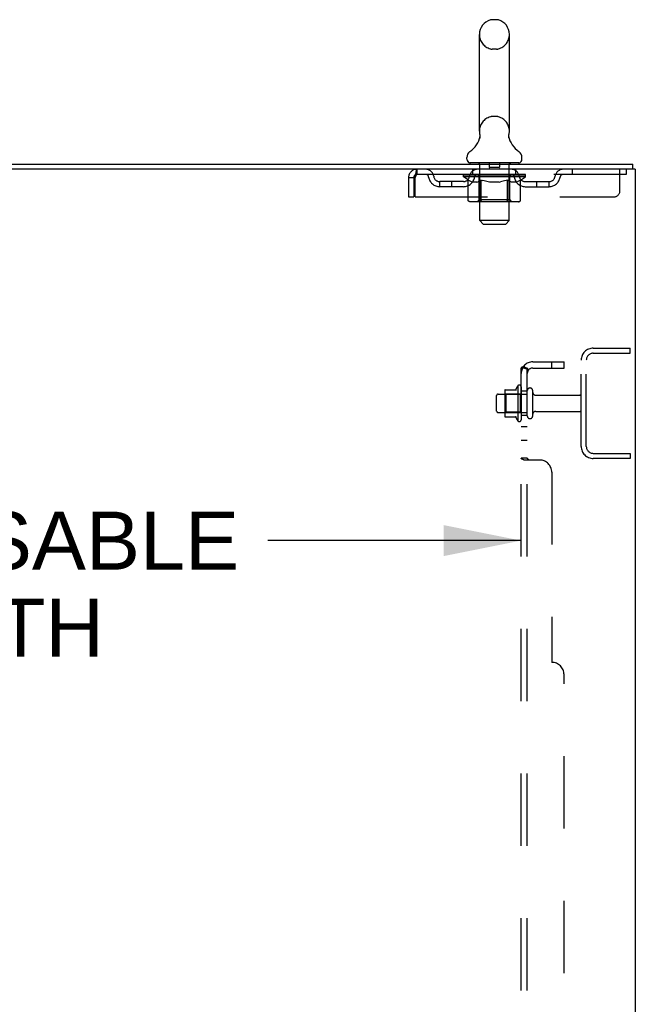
# Model space of a CAD drawing. Header units: inches. Extents: x 0 to 268, y 0 to 174.
# Tile 85 of 88: x 159 to 172, y 111 to 131. Entities that reach past the tile are written whole.
import ezdxf

# ---------------------------------------------------------------- set-up
doc = ezdxf.new("R2010")
doc.units = ezdxf.units.IN
doc.header["$LTSCALE"] = 14.749625
doc.header["$MEASUREMENT"] = 0
doc.linetypes.add('HIDDEN', pattern=[0.2, 0.1, -0.1])
doc.layers.get('0').update_dxf_attribs({"linetype": 'CONTINUOUS'})
for name, color, linetype in [('DEFAULT_2', 8, 'HIDDEN'), ('DIMENSIONS', 7, 'CONTINUOUS'), ('SUBPANEL', 7, 'CONTINUOUS')]:
    doc.layers.add(name, color=color, linetype=linetype)
doc.styles.get("Standard").update_dxf_attribs({"font": 'arial.ttf'})
doc.dimstyles.new('DIMSTYLE_1', dxfattribs={"dimtxt": 1.183125, "dimasz": 1.5775, "dimexe": 0.09, "dimexo": 0.07, "dimgap": 0.0375, "dimtad": 0, "dimtih": 1, "dimtoh": 1, "dimzin": 4, "dimdsep": 46, "dimtxsty": 'Standard', "dimblk": '_FILLED', "dimblk1": '_FILLED', "dimblk2": '_FILLED', "dimcen": 0.09, "dimadec": 3, "dimazin": 1, "dimtfac": 1, "dimtdec": 3, "dimtofl": 0, "dimtmove": 0, "dimatfit": 3, "dimldrblk": '_FILLED', "dimfxl": 0, "dimtolj": 1, "dimtzin": 4, "dimarcsym": 0})

# ---------------------------------------------------------------- blocks, each defined once
blk = doc.blocks.new('_FILLED')
at = {"color": 0, "linetype": 'ByBlock'}
blk.add_solid([(0, 0), (-1, 0.2), (-1, -0.2)], dxfattribs=at)
blk = doc.blocks.new('*D2')
at = {"layer": 'DIMENSIONS', "color": 2, "linetype": 'Continuous'}
for p, q in [((146.555, 120.733), (151.725, 120.733)), ((169.18, 120.733), (164.009, 120.733))]:
    blk.add_line(p, q, dxfattribs=at)
at = {"layer": 'DIMENSIONS', "color": 2, "linetype": 'Continuous', "xscale": 1.5775, "yscale": 1.5775, "zscale": 1.5775, "rotation": 180}
blk.add_blockref('_FILLED', (146.555, 120.733), dxfattribs=at)
at = {"layer": 'DIMENSIONS', "color": 2, "linetype": 'Continuous', "xscale": 1.5775, "yscale": 1.5775, "zscale": 1.5775}
blk.add_blockref('_FILLED', (169.18, 120.733), dxfattribs=at)
at = {"layer": 'DIMENSIONS', "color": 2, "linetype": 'Continuous', "insert": (157.867, 121.324), "char_height": 1.18312, "width": 11.10114, "attachment_point": 2, "line_spacing_factor": 0.9}
blk.add_mtext('22.63 USABLE\\PDEPTH', dxfattribs=at)

msp = doc.modelspace()

# ---------------------------------------------------------------- linework, layer by layer
at = {"color": 7, "linetype": 'Continuous'}
for p, q in [((168.678, 131.353), (168.59, 131.353)), ((168.328, 129.078), (168.328, 131.053)), ((168.94, 129.078), (168.94, 131.053)), ((168.334, 128.935), (168.332, 128.93)), ((168.928, 128.984), (168.929, 128.989)), ((168.928, 128.979), (168.928, 128.984)), ((168.928, 128.974), (168.928, 128.979)), ((168.928, 128.969), (168.928, 128.974)), ((168.928, 128.964), (168.928, 128.969)), ((168.929, 128.959), (168.928, 128.964)), ((168.929, 128.994), (168.93, 128.999)), ((168.929, 128.989), (168.929, 128.994)), ((168.93, 128.954), (168.929, 128.959)), ((168.93, 128.949), (168.929, 128.954)), ((168.931, 128.945), (168.93, 128.949)), ((168.931, 129.003), (168.932, 129.008)), ((168.932, 128.94), (168.931, 128.945)), ((168.071, 128.506), (168.071, 128.546)), ((169.196, 128.506), (169.196, 128.546)), ((168.134, 128.437), (168.134, 128.407)), ((169.134, 128.437), (168.134, 128.437)), ((169.134, 128.437), (169.134, 128.407)), ((171.453, 128.303), (171.419, 128.303)), ((171.457, 128.303), (171.457, 128.407))]:
    msp.add_line(p, q, dxfattribs=at)
at = {"color": 3, "linetype": 'Continuous'}
for p, q in [((147.755, 128.407), (171.457, 128.407)), ((171.419, 128.303), (147.755, 128.303)), ((171.509, 128.303), (171.453, 128.303)), ((171.509, 128.303), (171.509, 48.511))]:
    msp.add_line(p, q, dxfattribs=at)
at = {"color": 7, "linetype": 'Continuous'}
for points in [[(168.336, 129.008), (168.337, 129.004), (168.338, 128.999), (168.339, 128.994), (168.339, 128.989), (168.339, 128.984), (168.34, 128.979), (168.34, 128.974), (168.34, 128.969), (168.339, 128.964), (168.339, 128.959), (168.338, 128.954), (168.337, 128.949), (168.336, 128.944), (168.335, 128.939), (168.334, 128.935)], [(168.93, 128.999), (168.931, 129.003), (168.932, 129.008)]]:
    msp.add_lwpolyline(points, dxfattribs=at)
for centre, radius, start, end in [((168.634, 131.053), 0.306, 105.6303, 180), ((168.59, 131.209), 0.144, 90, 105.6303), ((168.678, 131.209), 0.144, 74.3697, 90), ((168.634, 131.053), 0.306, 0, 74.3697), ((168.634, 129.078), 0.306, 180, 193.2053), ((168.634, 129.078), 0.306, 346.7947, 360), ((167.836, 129.094), 0.523, 304.6624, 347.2389), ((169.432, 129.094), 0.523, 192.7611, 235.3376), ((168.215, 128.545), 0.144, 124.6624, 180), ((168.14, 128.506), 0.069, 180, 265), ((169.127, 128.506), 0.069, 275, 360), ((169.053, 128.545), 0.144, 360, 55.3376)]:
    msp.add_arc(centre, radius, start, end, dxfattribs=at)
at = {"layer": 'DEFAULT_2', "color": 8, "linetype": 'HIDDEN'}
for p, q in [((168.678, 130.753), (168.59, 130.753)), ((168.678, 129.378), (168.59, 129.378)), ((167.051, 128.303), (167.051, 128.199)), ((168.196, 128.199), (168.196, 128.303)), ((168.314, 128.437), (168.314, 128.407)), ((168.334, 127.256), (168.334, 128.407)), ((168.529, 128.427), (168.529, 128.347)), ((168.729, 128.337), (168.539, 128.337)), ((168.739, 128.427), (168.739, 128.347)), ((168.934, 127.256), (168.934, 128.407)), ((168.954, 128.437), (168.954, 128.407)), ((169.071, 128.199), (169.071, 128.303)), ((170.221, 128.303), (170.221, 128.199)), ((171.196, 127.866), (171.196, 128.303)), ((171.321, 128.303), (171.321, 128.199)), ((166.884, 128.136), (166.884, 127.741)), ((166.884, 128.136), (166.988, 128.136)), ((166.988, 128.136), (166.988, 127.741)), ((167.018, 127.741), (167.018, 128.136)), ((171.321, 128.199), (167.051, 128.199)), ((168.001, 128.152), (168.001, 128.193)), ((168.001, 128.192), (168.307, 128.192)), ((169.267, 128.152), (168.001, 128.152)), ((168.097, 128.085), (168.001, 128.152)), ((168.002, 128.192), (168.002, 128.197)), ((168.122, 128.196), (168.002, 128.197)), ((168.01, 128.193), (168.01, 128.199)), ((168.019, 128.189), (168.019, 128.193)), ((168.019, 128.189), (169.249, 128.189)), ((168.028, 128.189), (168.028, 128.193)), ((168.029, 128.189), (168.029, 128.193)), ((168.039, 128.193), (168.039, 128.199)), ((168.055, 128.189), (168.055, 128.193)), ((168.057, 128.189), (168.057, 128.193)), ((168.085, 128.193), (168.085, 128.199)), ((168.097, 127.678), (168.097, 128.085)), ((168.097, 128.085), (168.112, 128.075)), ((168.1, 128.189), (168.1, 128.193)), ((168.103, 128.189), (168.103, 128.193)), ((168.127, 128.066), (168.112, 128.075)), ((168.122, 128.192), (168.122, 128.196)), ((168.142, 128.058), (168.127, 128.066)), ((168.149, 128.193), (168.149, 128.199)), ((168.15, 128.189), (168.15, 128.192)), ((168.151, 128.189), (168.151, 128.192)), ((168.154, 128.189), (168.154, 128.192)), ((168.161, 128.189), (168.161, 128.193)), ((168.161, 128.189), (168.161, 128.192)), ((168.164, 128.189), (168.164, 128.193)), ((168.168, 128.189), (168.168, 128.193)), ((168.172, 128.189), (168.172, 128.192)), ((168.186, 128.189), (168.186, 128.192)), ((168.204, 128.189), (168.204, 128.192)), ((168.205, 128.189), (168.205, 128.195)), ((168.225, 128.189), (168.225, 128.192)), ((168.227, 128.193), (168.227, 128.199)), ((168.236, 128.189), (168.236, 128.193)), ((168.241, 128.189), (168.241, 128.193)), ((168.25, 128.189), (168.25, 128.192)), ((168.261, 128.189), (168.261, 128.196)), ((168.277, 128.189), (168.277, 128.192)), ((168.28, 128.189), (168.28, 128.192)), ((168.307, 128.189), (168.307, 128.192)), ((168.374, 128.192), (168.312, 128.192)), ((168.317, 128.193), (168.317, 128.199)), ((168.321, 127.681), (168.321, 128.149)), ((168.336, 128.066), (168.321, 128.058)), ((168.324, 128.189), (168.324, 128.193)), ((168.329, 128.189), (168.329, 128.193)), ((168.335, 128.189), (168.335, 128.198)), ((168.35, 128.074), (168.335, 128.065)), ((168.339, 128.189), (168.339, 128.192)), ((168.35, 128.189), (168.35, 128.192)), ((168.365, 128.084), (168.35, 128.074)), ((168.365, 127.678), (168.365, 128.084)), ((168.365, 128.084), (168.394, 128.074)), ((168.374, 128.189), (168.374, 128.192)), ((168.449, 128.192), (168.39, 128.192)), ((168.423, 128.066), (168.394, 128.074)), ((168.41, 128.189), (168.41, 128.192)), ((168.417, 128.193), (168.417, 128.199)), ((168.421, 128.189), (168.421, 128.193)), ((168.423, 128.189), (168.423, 128.198)), ((168.451, 128.058), (168.423, 128.066)), ((168.426, 128.189), (168.426, 128.193)), ((168.433, 128.189), (168.433, 128.193)), ((168.449, 128.189), (168.449, 128.192)), ((168.529, 128.192), (168.475, 128.192)), ((168.488, 128.189), (168.488, 128.192)), ((168.519, 128.192), (168.634, 128.199)), ((168.524, 128.193), (168.524, 128.199)), ((168.524, 128.193), (168.524, 128.199)), ((168.524, 128.199), (168.524, 128.199)), ((168.524, 128.189), (168.524, 128.193)), ((168.528, 128.189), (168.528, 128.193)), ((168.529, 128.189), (168.529, 128.192)), ((168.53, 128.189), (168.53, 128.193)), ((168.613, 128.192), (168.565, 128.192)), ((168.57, 128.189), (168.57, 128.192)), ((168.613, 128.189), (168.613, 128.192)), ((168.631, 128.193), (168.631, 128.193)), ((168.631, 128.189), (168.631, 128.193)), ((168.631, 128.189), (168.631, 128.193)), ((168.634, 128.193), (168.634, 128.199)), ((168.634, 128.199), (168.748, 128.192)), ((168.636, 128.189), (168.636, 128.193)), ((168.636, 128.193), (168.637, 128.193)), ((168.637, 128.189), (168.637, 128.193)), ((168.655, 128.189), (168.655, 128.192)), ((168.655, 128.192), (168.703, 128.192)), ((168.697, 128.189), (168.697, 128.192)), ((168.738, 128.189), (168.738, 128.193)), ((168.738, 128.189), (168.738, 128.192)), ((168.738, 128.192), (168.793, 128.192)), ((168.739, 128.189), (168.739, 128.193)), ((168.743, 128.193), (168.743, 128.199)), ((168.743, 128.199), (168.744, 128.199)), ((168.743, 128.189), (168.743, 128.193)), ((168.744, 128.193), (168.744, 128.199)), ((168.78, 128.189), (168.78, 128.192)), ((168.843, 128.065), (168.815, 128.058)), ((168.819, 128.189), (168.819, 128.192)), ((168.819, 128.192), (168.878, 128.192)), ((168.834, 128.189), (168.834, 128.193)), ((168.842, 128.189), (168.842, 128.193)), ((168.872, 128.074), (168.843, 128.065)), ((168.844, 128.189), (168.844, 128.198)), ((168.847, 128.189), (168.847, 128.193)), ((168.85, 128.193), (168.85, 128.199)), ((168.858, 128.189), (168.858, 128.192)), ((168.9, 128.083), (168.871, 128.074)), ((168.894, 128.189), (168.894, 128.192)), ((168.894, 128.192), (168.956, 128.192)), ((168.9, 127.678), (168.9, 128.083)), ((168.9, 128.083), (168.914, 128.074)), ((168.928, 128.065), (168.914, 128.074)), ((168.918, 128.189), (168.918, 128.192)), ((168.942, 128.058), (168.928, 128.065)), ((168.929, 128.189), (168.929, 128.192)), ((168.933, 128.189), (168.933, 128.198)), ((168.939, 128.189), (168.939, 128.193)), ((168.944, 128.189), (168.944, 128.193)), ((168.947, 127.681), (168.947, 128.149)), ((168.95, 128.193), (168.95, 128.199)), ((168.961, 128.189), (168.961, 128.192)), ((168.961, 128.192), (169.162, 128.192)), ((168.988, 128.189), (168.988, 128.192)), ((168.991, 128.189), (168.991, 128.192)), ((169.007, 128.189), (169.007, 128.196)), ((169.018, 128.189), (169.018, 128.192)), ((169.027, 128.189), (169.027, 128.193)), ((169.031, 128.189), (169.031, 128.193)), ((169.041, 128.193), (169.041, 128.199)), ((169.042, 128.189), (169.042, 128.192)), ((169.063, 128.189), (169.063, 128.195)), ((169.063, 128.189), (169.063, 128.192)), ((169.081, 128.189), (169.081, 128.192)), ((169.096, 128.189), (169.096, 128.192)), ((169.1, 128.189), (169.1, 128.193)), ((169.103, 128.189), (169.103, 128.193)), ((169.107, 128.189), (169.107, 128.193)), ((169.107, 128.189), (169.107, 128.192)), ((169.114, 128.189), (169.114, 128.192)), ((169.117, 128.189), (169.117, 128.192)), ((169.118, 128.189), (169.118, 128.192)), ((169.119, 128.193), (169.119, 128.199)), ((169.14, 128.065), (169.126, 128.058)), ((169.154, 128.074), (169.14, 128.065)), ((169.168, 128.083), (169.154, 128.073)), ((169.165, 128.189), (169.165, 128.193)), ((169.168, 128.189), (169.168, 128.193)), ((169.168, 128.083), (169.267, 128.152)), ((169.168, 127.678), (169.168, 128.083)), ((169.182, 128.193), (169.182, 128.199)), ((169.211, 128.189), (169.211, 128.193)), ((169.213, 128.189), (169.213, 128.193)), ((169.229, 128.193), (169.229, 128.199)), ((169.239, 128.189), (169.239, 128.193)), ((169.24, 128.189), (169.24, 128.193)), ((169.249, 128.189), (169.249, 128.193)), ((169.257, 128.193), (169.257, 128.199)), ((169.267, 128.152), (169.267, 128.199)), ((167.519, 127.948), (167.519, 128.052)), ((168.002, 128.052), (167.519, 128.052)), ((168.002, 127.948), (167.519, 127.948)), ((167.769, 127.948), (167.769, 128.052)), ((168.156, 128.051), (168.141, 128.058)), ((168.17, 128.045), (168.156, 128.051)), ((168.185, 128.041), (168.17, 128.045)), ((168.278, 128.041), (168.185, 128.041)), ((168.278, 128.041), (168.293, 128.045)), ((168.307, 128.051), (168.293, 128.045)), ((168.321, 128.058), (168.307, 128.051)), ((168.479, 128.051), (168.451, 128.058)), ((168.507, 128.045), (168.479, 128.051)), ((168.535, 128.041), (168.507, 128.046)), ((168.733, 128.041), (168.535, 128.041)), ((168.733, 128.041), (168.76, 128.045)), ((168.788, 128.051), (168.76, 128.045)), ((168.816, 128.058), (168.788, 128.051)), ((168.956, 128.051), (168.942, 128.058)), ((168.969, 128.046), (168.955, 128.051)), ((168.982, 128.041), (168.969, 128.046)), ((169.086, 128.041), (168.982, 128.041)), ((169.086, 128.041), (169.1, 128.046)), ((169.113, 128.051), (169.1, 128.045)), ((169.127, 128.058), (169.113, 128.051)), ((169.265, 128.052), (169.748, 128.052)), ((169.265, 127.948), (169.748, 127.948)), ((169.498, 127.948), (169.498, 128.052)), ((169.748, 127.948), (169.748, 128.052)), ((166.884, 127.741), (166.988, 127.741)), ((167.018, 127.741), (171.071, 127.741)), ((168.321, 127.681), (168.281, 127.641)), ((168.947, 127.681), (168.321, 127.681)), ((168.947, 127.681), (168.986, 127.641)), ((169.125, 127.641), (168.14, 127.641)), ((168.879, 127.641), (168.881, 127.641)), ((168.886, 127.643), (168.889, 127.645)), ((168.889, 127.645), (168.891, 127.648)), ((168.403, 127.187), (168.334, 127.256)), ((168.934, 127.256), (168.334, 127.256)), ((168.403, 127.187), (168.865, 127.187)), ((168.865, 127.187), (168.934, 127.256)), ((170.651, 124.657), (171.405, 124.657)), ((171.405, 124.553), (171.405, 124.657)), ((170.651, 124.553), (171.405, 124.553)), ((170.405, 122.654), (170.405, 124.411)), ((170.509, 122.654), (170.509, 124.411)), ((169.11, 123.888), (169.11, 123.176)), ((169.18, 123.866), (169.18, 123.198)), ((168.68, 123.375), (168.68, 123.69)), ((168.71, 123.72), (169.305, 123.72)), ((168.844, 123.788), (168.844, 123.277)), ((168.864, 123.716), (168.844, 123.736)), ((168.854, 123.81), (169.082, 123.81)), ((168.864, 123.716), (168.864, 123.349)), ((169.16, 123.716), (168.864, 123.716)), ((169.16, 123.716), (169.18, 123.736)), ((169.16, 123.716), (169.16, 123.349)), ((169.305, 123.275), (169.305, 123.79)), ((169.415, 123.275), (169.415, 123.79)), ((169.477, 123.697), (170.375, 123.697)), ((168.71, 123.345), (169.305, 123.345)), ((168.864, 123.349), (168.844, 123.329)), ((168.854, 123.255), (169.082, 123.255)), ((169.16, 123.349), (168.864, 123.349)), ((169.16, 123.349), (169.18, 123.329)), ((169.477, 123.367), (170.375, 123.367)), ((170.651, 122.511), (171.405, 122.511)), ((171.405, 122.511), (171.405, 122.407)), ((171.405, 122.407), (170.651, 122.407))]:
    msp.add_line(p, q, dxfattribs=at)
for points in [[(167.051, 128.303), (167.048, 128.302), (167.046, 128.299), (167.044, 128.294), (167.041, 128.287), (167.039, 128.278), (167.037, 128.267), (167.034, 128.254), (167.032, 128.24), (167.03, 128.225), (167.027, 128.209), (167.025, 128.191), (167.023, 128.173), (167.02, 128.155), (167.018, 128.136)], [(167.051, 128.199), (167.048, 128.199), (167.046, 128.198), (167.044, 128.196), (167.041, 128.193), (167.039, 128.19), (167.037, 128.185), (167.034, 128.181), (167.032, 128.175), (167.03, 128.17), (167.027, 128.163), (167.025, 128.157), (167.023, 128.15), (167.02, 128.143), (167.018, 128.136)], [(168.14, 127.641), (168.135, 127.641), (168.13, 127.642), (168.125, 127.643), (168.12, 127.645), (168.115, 127.648), (168.111, 127.651), (168.107, 127.654), (168.104, 127.658), (168.101, 127.663), (168.099, 127.667), (168.098, 127.673), (168.097, 127.678)], [(168.386, 127.641), (168.384, 127.641), (168.381, 127.642), (168.379, 127.643), (168.376, 127.645), (168.374, 127.648), (168.372, 127.651), (168.37, 127.654), (168.368, 127.658), (168.367, 127.663), (168.366, 127.667), (168.365, 127.673), (168.365, 127.678)], [(168.898, 127.663), (168.899, 127.667), (168.9, 127.673), (168.9, 127.678)], [(168.899, 127.667), (168.9, 127.673), (168.9, 127.678)], [(169.125, 127.641), (169.13, 127.641), (169.135, 127.642), (169.14, 127.643), (169.145, 127.645), (169.15, 127.648), (169.154, 127.651), (169.158, 127.654), (169.161, 127.658), (169.164, 127.663), (169.166, 127.667), (169.167, 127.673), (169.168, 127.678)], [(168.881, 127.641), (168.884, 127.642), (168.886, 127.643)], [(168.891, 127.648), (168.893, 127.651), (168.895, 127.654), (168.897, 127.658), (168.898, 127.663)], [(168.893, 127.651), (168.895, 127.654), (168.897, 127.658)]]:
    msp.add_lwpolyline(points, dxfattribs=at)
for centre, radius, start, end in [((168.634, 131.053), 0.306, 180, 254.3697), ((168.634, 131.053), 0.306, 285.6303, 360), ((168.59, 130.896), 0.144, 254.3697, 270), ((168.678, 130.896), 0.144, 270, 285.6303), ((168.634, 129.078), 0.306, 105.6303, 180), ((168.59, 129.234), 0.144, 90, 105.6303), ((168.678, 129.234), 0.144, 74.3697, 90), ((168.634, 129.078), 0.306, 0, 74.3697), ((167.051, 128.136), 0.167, 90, 180), ((167.23, 128.136), 0.167, 8.0716, 90), ((168.291, 128.136), 0.167, 90, 171.9284), ((168.14, 128.506), 0.069, 265, 270), ((168.304, 128.407), 0.03, 0, 90), ((168.519, 128.427), 0.01, 0, 90), ((168.539, 128.347), 0.01, 180, 270), ((168.729, 128.347), 0.01, 270, 360), ((168.749, 128.427), 0.01, 90, 180), ((168.964, 128.407), 0.03, 90, 180), ((168.976, 128.136), 0.167, 8.0716, 90), ((169.127, 128.506), 0.069, 270, 275), ((170.038, 128.136), 0.167, 90, 171.9284), ((167.051, 128.136), 0.063, 90, 180), ((167.231, 128.137), 0.0625, 7.9863, 90), ((167.519, 128.177), 0.229, 187.9863, 270), ((167.519, 128.177), 0.125, 188.0716, 270), ((168.002, 128.177), 0.125, 270, 351.9284), ((168.002, 128.177), 0.229, 270, 352.0137), ((168.291, 128.137), 0.0625, 90, 172.0137), ((168.281, 128.149), 0.0398, 0, 90), ((168.986, 128.149), 0.0398, 90, 180), ((168.977, 128.137), 0.0625, 7.9863, 90), ((169.265, 128.177), 0.229, 187.9863, 270), ((169.265, 128.177), 0.125, 188.0716, 270), ((169.748, 128.177), 0.125, 270, 351.9284), ((169.748, 128.177), 0.229, 270, 352.0137), ((170.037, 128.137), 0.0625, 90, 172.0137), ((171.071, 127.866), 0.125, 270, 360), ((170.651, 124.411), 0.246, 90, 180), ((170.651, 124.411), 0.142, 90, 180), ((169.71, 123.532), 0.698, 149.3369, 156.0321), ((169.141, 123.866), 0.0384, 0, 145.5503), ((168.71, 123.69), 0.03, 90, 180), ((168.854, 123.8), 0.01, 90, 174.8062), ((168.985, 123.788), 0.141, 174.7919, 180), ((169.063, 123.82), 0.01, 270, 336.0321), ((169.36, 123.79), 0.055, 360, 180), ((169.477, 123.76), 0.0625, 180, 270), ((170.375, 123.667), 0.03, 360, 90), ((168.71, 123.375), 0.03, 180, 270), ((168.985, 123.277), 0.141, 180, 185.2081), ((168.854, 123.265), 0.01, 185.1938, 270), ((169.063, 123.245), 0.01, 23.9679, 90), ((169.71, 123.532), 0.698, 203.9679, 210.6631), ((169.36, 123.275), 0.055, 180, 0), ((169.477, 123.305), 0.0625, 90, 180), ((170.375, 123.397), 0.03, 270, 0), ((169.141, 123.198), 0.0384, 214.4497, 360), ((170.651, 122.654), 0.246, 180, 270), ((170.651, 122.654), 0.142, 180, 270)]:
    msp.add_arc(centre, radius, start, end, dxfattribs=at)
for centre, major_axis, ratio, start_param, end_param in [((168.634, 128.199), (0.633, 0.007), 0.05963, 9.249616, 9.431313), ((168.634, 128.199), (0.633, 0), 0.060556, -3.083241, -2.96706), ((168.025, 128.187), (0.198, -0.002), 0.05963, 0.605815, 1.645666), ((167.956, 128.187), (0.198, 0.002), 0.05963, 0.25549, 1.295341), ((168.634, 128.199), (0.633, 0.013), 0.05688, 2.791345, 2.965878), ((168.634, 128.199), (0.633, -0.007), 0.05963, -2.96643, -2.791898), ((167.956, 128.181), (0.198, 0.004), 0.05688, 1.20151, 1.294789), ((168.025, 128.181), (0.198, 0), 0.060556, 1.551758, 1.645036), ((167.981, 128.181), (0.198, 0.002), 0.05963, 1.170259, 1.376596), ((168.026, 128.183), (0.164, 0.002), 0.05963, 1.065228, 1.614276), ((168.006, 128.183), (0.164, 0.003), 0.05688, 0.890143, 1.43919), ((168.064, 128.183), (0.164, 0), 0.060556, 1.240391, 1.789438), ((168.088, 128.187), (0.198, -0.004), 0.05688, 0.7809, 1.820751), ((167.953, 128.187), (0.198, 0.004), 0.05688, 0.080405, 1.120256), ((168.634, 128.199), (0.633, 0.019), 0.052395, 2.616403, 2.790936), ((168.634, 128.199), (0.633, -0.013), 0.05688, -2.791345, -2.616812), ((167.953, 128.181), (0.198, 0.006), 0.052395, 1.026568, 1.119847), ((168.088, 128.181), (0.198, -0.002), 0.05963, 1.72692, 1.820198), ((168.006, 128.183), (0.164, 0.005), 0.052395, 0.715201, 1.264248), ((168.12, 128.183), (0.164, -0.002), 0.05963, 1.415553, 1.9646), ((168.167, 128.187), (0.198, -0.006), 0.052395, 0.955842, 1.995693), ((168.634, 128.199), (0.633, 0.025), 0.046319, 2.441654, 2.616187), ((167.97, 128.187), (0.198, 0.006), 0.052395, -0.094537, 0.945314), ((168.634, 128.199), (0.633, -0.019), 0.052395, -2.616403, -2.44187), ((167.97, 128.181), (0.198, 0.008), 0.046319, 0.851819, 0.945098), ((168.167, 128.181), (0.198, -0.004), 0.05688, 1.902006, 1.995284), ((168.024, 128.183), (0.164, 0.006), 0.046319, 0.540452, 1.089499), ((168.191, 128.183), (0.164, -0.003), 0.05688, 1.590638, 2.139686), ((167.981, 128.187), (0.198, 0), 0.060556, 0.430652, 0.777569), ((168.26, 128.187), (0.198, -0.008), 0.046319, 1.130591, 2.170442), ((168.634, 128.199), (0.633, 0.029), 0.038841, 2.267123, 2.441656), ((168.634, 128.199), (0.633, -0.025), 0.046319, -2.441654, -2.267121), ((168.007, 128.187), (0.198, 0.008), 0.046319, -0.269286, 0.770565), ((168.007, 128.181), (0.198, 0.009), 0.038841, 0.677289, 0.770567), ((168.26, 128.181), (0.198, -0.006), 0.052395, 2.076947, 2.170226), ((168.061, 128.183), (0.164, 0.008), 0.038841, 0.365921, 0.914969), ((168.276, 128.183), (0.164, -0.005), 0.052395, 1.76558, 2.314627), ((168.365, 128.187), (0.198, -0.009), 0.038841, 1.305122, 2.344973), ((168.634, 128.199), (0.633, 0.033), 0.030195, 2.09281, 2.267343), ((168.063, 128.187), (0.198, 0.009), 0.038841, -0.443817, 0.596034), ((168.634, 128.199), (0.633, -0.029), 0.038841, -2.267123, -2.092591), ((168.063, 128.181), (0.198, 0.01), 0.030195, 0.502975, 0.596254), ((168.365, 128.181), (0.198, -0.008), 0.046319, 2.251696, 2.344975), ((168.115, 128.183), (0.164, 0.009), 0.030195, 0.191608, 0.740655), ((168.371, 128.183), (0.164, -0.006), 0.046319, 1.940329, 2.489376), ((168.137, 128.187), (0.198, 0.01), 0.030195, -0.61813, 0.421721), ((168.478, 128.187), (0.198, -0.01), 0.030195, 1.479435, 2.519286), ((168.634, 128.199), (0.633, 0.036), 0.020645, 1.918687, 2.09322), ((168.634, 128.199), (0.633, -0.033), 0.030195, -2.09281, -1.918277), ((168.137, 128.181), (0.198, 0.011), 0.020645, 0.328852, 0.422131), ((168.478, 128.181), (0.198, -0.009), 0.038841, 2.426227, 2.519505), ((168.185, 128.183), (0.164, 0.009), 0.020645, 0.017485, 0.566532), ((168.474, 128.183), (0.164, -0.008), 0.038841, 2.11486, 2.663907), ((168.225, 128.187), (0.198, 0.011), 0.020645, -0.792253, 0.247598), ((168.596, 128.187), (0.198, -0.011), 0.020645, 1.653558, 2.693409), ((168.634, 128.199), (0.633, 0.038), 0.010478, 1.744704, 1.919237), ((168.634, 128.199), (0.633, -0.036), 0.020645, -1.918687, -1.744154), ((168.225, 128.181), (0.198, 0.012), 0.010478, 0.154869, 0.248148), ((168.596, 128.181), (0.198, -0.01), 0.030195, 2.60054, 2.693819), ((168.269, 128.183), (0.164, 0.01), 0.010478, 6.126688, 6.675735), ((168.583, 128.183), (0.164, -0.009), 0.030195, 2.289173, 2.83822), ((168.326, 128.187), (0.198, 0.012), 0.010478, -0.966236, -0.000846), ((168.715, 128.187), (0.198, -0.012), 0.010478, 1.827541, 2.867392), ((168.634, 128.199), (0.633, -0.038), 0.010478, -1.744704, -1.570171), ((168.715, 128.181), (0.198, -0.011), 0.020645, 2.774664, 2.867942), ((168.693, 128.183), (0.164, -0.009), 0.020645, 2.463296, 3.012344), ((168.553, 128.187), (0.198, 0.012), 0.010478, 0.274201, 1.314052), ((168.467, 128.183), (0.164, 0.01), 0.010478, -0.000483, 0.504314), ((168.437, 128.181), (0.198, 0.012), 0.010478, 0.099668, 0.192946), ((168.634, 128.199), (0.633, 0.038), 0.010478, -1.571421, -1.396888), ((168.831, 128.181), (0.198, -0.012), 0.010478, 2.948646, 3.041925), ((168.801, 128.183), (0.164, -0.01), 0.010478, 2.637279, 3.142076), ((168.672, 128.187), (0.198, 0.011), 0.020645, 0.448184, 1.488034), ((168.575, 128.183), (0.164, 0.009), 0.020645, 0.129249, 0.678296), ((168.553, 128.181), (0.198, 0.011), 0.020645, 0.273651, 0.366929), ((168.941, 128.187), (0.198, -0.012), 0.010478, -3.140747, -2.175357), ((168.634, 128.199), (0.633, 0.036), 0.020645, -1.397439, -1.222906), ((168.634, 128.199), (0.633, -0.038), 0.010478, 1.222355, 1.396888), ((168.79, 128.187), (0.198, 0.01), 0.030195, 0.622307, 1.662158), ((168.685, 128.183), (0.164, 0.009), 0.030195, 0.303372, 0.852419), ((168.998, 128.183), (0.164, -0.01), 0.010478, 2.749043, 3.29809), ((169.042, 128.187), (0.198, -0.011), 0.020645, 2.893995, 3.933846), ((168.672, 128.181), (0.198, 0.01), 0.030195, 0.447774, 0.541052), ((169.042, 128.181), (0.198, -0.012), 0.010478, 2.893445, 2.986723), ((168.634, 128.199), (0.633, 0.033), 0.030195, -1.223315, -1.048783), ((168.903, 128.187), (0.198, 0.009), 0.038841, 0.79662, 1.836471), ((168.634, 128.199), (0.633, -0.036), 0.020645, 1.048373, 1.222906), ((168.793, 128.183), (0.164, 0.008), 0.038841, 0.477686, 1.026733), ((169.082, 128.183), (0.164, -0.009), 0.020645, 2.57506, 3.124108), ((169.131, 128.187), (0.198, -0.01), 0.030195, 2.719872, 3.759723), ((169.007, 128.187), (0.198, 0.008), 0.046319, 0.971151, 2.011002), ((168.79, 128.181), (0.198, 0.009), 0.038841, 0.622087, 0.715366), ((169.131, 128.181), (0.198, -0.011), 0.020645, 2.719462, 2.812741), ((168.634, 128.199), (0.633, 0.029), 0.038841, -1.049002, -0.874469), ((168.634, 128.199), (0.633, -0.033), 0.030195, 0.87425, 1.048783), ((168.897, 128.183), (0.164, 0.006), 0.046319, 0.652216, 1.201263), ((169.101, 128.187), (0.198, 0.006), 0.052395, 1.1459, 2.185751), ((169.152, 128.183), (0.164, -0.009), 0.030195, 2.400937, 2.949985), ((169.205, 128.187), (0.198, -0.009), 0.038841, 2.545558, 3.585409), ((168.992, 128.183), (0.164, 0.005), 0.052395, 0.826965, 1.376012), ((168.903, 128.181), (0.198, 0.008), 0.046319, 0.796618, 0.889896), ((169.205, 128.181), (0.198, -0.01), 0.030195, 2.545339, 2.638617), ((169.18, 128.187), (0.198, 0.004), 0.05688, 1.320842, 2.360692), ((168.634, 128.199), (0.633, 0.025), 0.046319, -0.874471, -0.699939), ((168.634, 128.199), (0.633, -0.029), 0.038841, 0.699936, 0.874469), ((169.261, 128.187), (0.198, -0.008), 0.046319, 2.371028, 3.410879), ((169.207, 128.183), (0.164, -0.008), 0.038841, 2.226624, 2.775671), ((169.243, 128.187), (0.198, 0.002), 0.05963, 1.495927, 2.535778), ((169.077, 128.183), (0.164, 0.003), 0.05688, 1.001907, 1.550954), ((169.298, 128.187), (0.198, -0.006), 0.052395, 2.196279, 3.23613), ((169.007, 128.181), (0.198, 0.006), 0.052395, 0.971367, 1.064645), ((169.244, 128.183), (0.164, -0.006), 0.046319, 2.052093, 2.601141), ((169.287, 128.187), (0.198, 0), 0.060556, 1.671089, 2.71094), ((169.261, 128.181), (0.198, -0.009), 0.038841, 2.371026, 2.464304), ((169.315, 128.187), (0.198, -0.004), 0.05688, 2.021337, 3.061188), ((168.634, 128.199), (0.633, 0.019), 0.052395, -0.699723, -0.52519), ((168.634, 128.199), (0.633, -0.025), 0.046319, 0.525406, 0.699939), ((169.311, 128.187), (0.198, -0.002), 0.05963, 1.846251, 2.886102), ((169.148, 128.183), (0.164, 0.002), 0.05963, 1.176993, 1.72604), ((169.262, 128.183), (0.164, -0.005), 0.052395, 1.877344, 2.426392), ((169.203, 128.183), (0.164, 0), 0.060556, 1.352155, 1.901202), ((169.261, 128.183), (0.164, -0.003), 0.05688, 1.702402, 2.25145), ((169.242, 128.183), (0.164, -0.002), 0.05963, 1.527317, 2.076364), ((169.101, 128.181), (0.198, 0.004), 0.05688, 1.146309, 1.239587), ((169.298, 128.181), (0.198, -0.008), 0.046319, 2.196495, 2.289773), ((168.634, 128.199), (0.633, 0.013), 0.05688, -0.524781, -0.350248), ((168.634, 128.199), (0.633, -0.019), 0.052395, 0.350657, 0.52519), ((169.18, 128.181), (0.198, 0.002), 0.05963, 1.321394, 1.414673), ((169.315, 128.181), (0.198, -0.006), 0.052395, 2.021746, 2.115024), ((168.634, 128.199), (0.633, 0.007), 0.05963, -0.349695, -0.175162), ((168.634, 128.199), (0.633, -0.013), 0.05688, 0.175715, 0.350248), ((169.243, 128.181), (0.198, 0), 0.060556, 1.496556, 1.589835), ((169.311, 128.181), (0.198, -0.004), 0.05688, 1.846804, 1.940083), ((169.287, 128.181), (0.198, -0.002), 0.05963, 1.671719, 1.764997), ((168.634, 128.199), (0.633, 0), 0.060556, -0.174533, 0), ((168.634, 128.199), (0.633, -0.007), 0.05963, 0.000629, 0.175162)]:
    msp.add_ellipse(centre, major_axis=major_axis, ratio=ratio, start_param=start_param, end_param=end_param, dxfattribs=at)
at = {"layer": 'SUBPANEL', "color": 8, "linetype": 'HIDDEN'}
for p, q in [((169.234, 124.289), (169.33, 124.21)), ((169.417, 124.376), (170.055, 124.376)), ((169.805, 124.251), (169.805, 124.376)), ((170.055, 124.251), (170.055, 124.376)), ((169.18, 52.563), (169.18, 124.251)), ((169.305, 124.251), (169.18, 124.251)), ((169.305, 52.563), (169.305, 124.251)), ((169.305, 124.231), (169.305, 124.231)), ((169.417, 124.251), (170.055, 124.251)), ((169.305, 123.782), (169.18, 123.782)), ((169.305, 123.282), (169.18, 123.282)), ((169.305, 123.054), (169.18, 123.054)), ((169.305, 122.773), (169.18, 122.773)), ((169.305, 122.411), (169.18, 122.411)), ((169.555, 122.376), (169.234, 122.376)), ((169.307, 122.405), (169.306, 122.406)), ((169.805, 122.126), (169.805, 118.251)), ((170.055, 58.813), (170.055, 118.001))]:
    msp.add_line(p, q, dxfattribs=at)
for points in [[(169.211, 124.275), (169.203, 124.271), (169.199, 124.27), (169.196, 124.268), (169.192, 124.266), (169.189, 124.264), (169.187, 124.262), (169.184, 124.26), (169.182, 124.258), (169.181, 124.256), (169.18, 124.254), (169.18, 124.253), (169.18, 124.251)], [(169.234, 124.289), (169.232, 124.287), (169.229, 124.285), (169.226, 124.282), (169.222, 124.28), (169.218, 124.278), (169.214, 124.276), (169.211, 124.275)], [(169.248, 124.251), (169.248, 124.251), (169.247, 124.251), (169.247, 124.251), (169.246, 124.251), (169.246, 124.251), (169.245, 124.251), (169.245, 124.251), (169.245, 124.251)], [(169.245, 124.251), (169.245, 124.251), (169.245, 124.251), (169.245, 124.251), (169.246, 124.251), (169.246, 124.251), (169.247, 124.251), (169.247, 124.251), (169.248, 124.251), (169.248, 124.251), (169.249, 124.25), (169.25, 124.25), (169.251, 124.25), (169.251, 124.25), (169.252, 124.25), (169.253, 124.25), (169.254, 124.25), (169.254, 124.249), (169.255, 124.249), (169.256, 124.249), (169.257, 124.249), (169.258, 124.249), (169.259, 124.248), (169.26, 124.248), (169.26, 124.248), (169.261, 124.248), (169.262, 124.247), (169.263, 124.247), (169.264, 124.247), (169.265, 124.247), (169.266, 124.246), (169.267, 124.246), (169.268, 124.246), (169.269, 124.245), (169.27, 124.245), (169.271, 124.245), (169.272, 124.244), (169.273, 124.244), (169.274, 124.244), (169.275, 124.243), (169.276, 124.243), (169.277, 124.243), (169.279, 124.242), (169.28, 124.242), (169.281, 124.241), (169.282, 124.241), (169.283, 124.241), (169.284, 124.24), (169.285, 124.24), (169.286, 124.239), (169.287, 124.239), (169.288, 124.239), (169.289, 124.238), (169.29, 124.238), (169.291, 124.237), (169.292, 124.237), (169.293, 124.236), (169.294, 124.236), (169.295, 124.236), (169.296, 124.235), (169.296, 124.235), (169.297, 124.234), (169.298, 124.234), (169.299, 124.233), (169.3, 124.233), (169.301, 124.233), (169.301, 124.232), (169.302, 124.232), (169.303, 124.231), (169.304, 124.231), (169.304, 124.231), (169.305, 124.23), (169.306, 124.23), (169.306, 124.23), (169.307, 124.229), (169.307, 124.229), (169.308, 124.229), (169.308, 124.228), (169.309, 124.228), (169.309, 124.228), (169.309, 124.228)], [(169.319, 124.228), (169.317, 124.23), (169.315, 124.232), (169.313, 124.235), (169.311, 124.237), (169.309, 124.24), (169.307, 124.242), (169.306, 124.245), (169.305, 124.247), (169.305, 124.249), (169.305, 124.251)], [(169.309, 124.228), (169.309, 124.228), (169.309, 124.228), (169.308, 124.228), (169.308, 124.228), (169.308, 124.229), (169.307, 124.229), (169.307, 124.229), (169.306, 124.23), (169.306, 124.23), (169.305, 124.231)], [(169.33, 124.21), (169.331, 124.211), (169.331, 124.212), (169.331, 124.213), (169.33, 124.214), (169.33, 124.215), (169.329, 124.216), (169.328, 124.218), (169.326, 124.22), (169.325, 124.221), (169.323, 124.223), (169.319, 124.228)], [(169.181, 122.406), (169.18, 122.408), (169.18, 122.41), (169.18, 122.411)], [(169.189, 122.398), (169.187, 122.4), (169.184, 122.402), (169.182, 122.404), (169.181, 122.406), (169.18, 122.408), (169.18, 122.41), (169.18, 122.411)], [(169.199, 122.393), (169.196, 122.395), (169.192, 122.396), (169.189, 122.398), (169.187, 122.4)], [(169.207, 122.39), (169.203, 122.391), (169.199, 122.393)], [(169.234, 122.376), (169.232, 122.378), (169.229, 122.379), (169.226, 122.381), (169.222, 122.383), (169.218, 122.385), (169.214, 122.386), (169.207, 122.39)], [(169.305, 122.408), (169.305, 122.41), (169.305, 122.411)], [(169.311, 122.402), (169.309, 122.403), (169.307, 122.405), (169.306, 122.406), (169.305, 122.408), (169.305, 122.41), (169.305, 122.411)], [(169.315, 122.399), (169.313, 122.4), (169.311, 122.402), (169.309, 122.403)], [(169.325, 122.391), (169.323, 122.393), (169.321, 122.394), (169.319, 122.396), (169.315, 122.399)], [(169.33, 122.376), (169.331, 122.378), (169.331, 122.38), (169.331, 122.382), (169.33, 122.383), (169.33, 122.385), (169.329, 122.387), (169.328, 122.388), (169.326, 122.39), (169.325, 122.391), (169.323, 122.393)], [(169.329, 122.387), (169.328, 122.388), (169.326, 122.39)], [(169.33, 122.376), (169.331, 122.378), (169.331, 122.38), (169.331, 122.382), (169.33, 122.383), (169.33, 122.385)]]:
    msp.add_lwpolyline(points, dxfattribs=at)
for centre, radius, start, end in [((169.417, 124.139), 0.237, 90, 180), ((169.417, 124.139), 0.112, 90, 180), ((169.555, 122.126), 0.25, 0, 90), ((169.805, 118.001), 0.25, 0, 90)]:
    msp.add_arc(centre, radius, start, end, dxfattribs=at)

# ---------------------------------------------------------------- dimensions: what is measured, and where the dimension line sits
at = {"layer": 'DIMENSIONS', "color": 2, "linetype": 'Continuous'}
dim = msp.add_linear_dim(base=(169.179842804, 120.732575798), p1=(146.554842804, 51.261162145), p2=(169.179842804, 54.438412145), text='<> USABLE\\PDEPTH', dimstyle='DIMSTYLE_1', dxfattribs=at)
dim.commit()
dim.dimension.update_dxf_attribs({"geometry": '*D2', "text_midpoint": (157.867342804, 119.845232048), "dimtype": 160})

doc.saveas('drawing.dxf')
